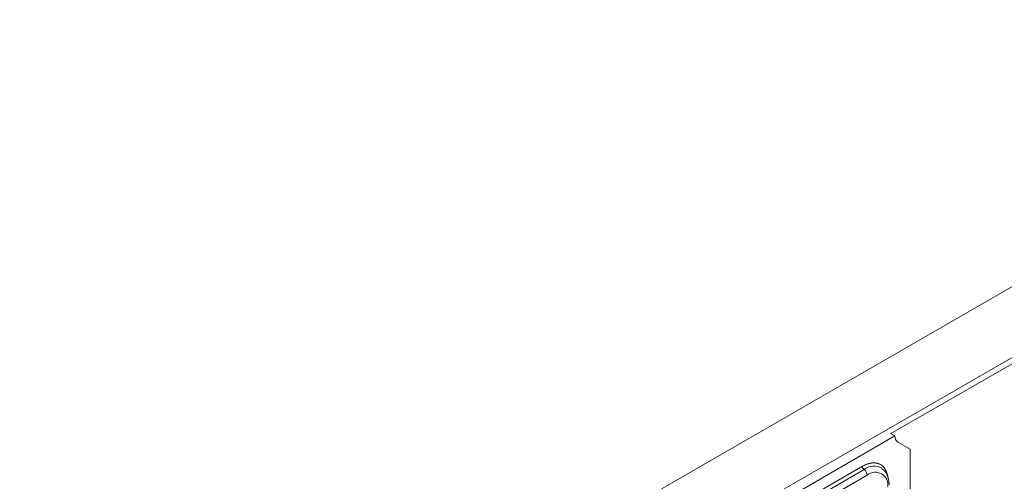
# Model space of a CAD drawing. Header units: millimetres. Extents: x 306 to 1436, y -1629 to 484.
# Tile 24 of 31: x 800 to 946, y 296 to 365. Entities that reach past the tile are written whole.
import ezdxf

# ---------------------------------------------------------------- set-up
doc = ezdxf.new("R2010")
doc.units = ezdxf.units.MM
doc.linetypes.add('K5LT32768', pattern=[0])
doc.linetypes.add('K5LT32769', pattern=[0])

msp = doc.modelspace()

# ---------------------------------------------------------------- linework, layer by layer
at = {"color": 7, "linetype": 'K5LT32768', "lineweight": 15}
for p, q in [((1015.62, 364.74), (826.12, 255.34)), ((831.43, 247.9), (1020.17, 356.86)), ((929.58, 302.92), (799.72, 227.95)), ((928.94, 303.29), (929.58, 302.92)), ((930, 302), (931.82, 300.95)), ((931.82, 279.86), (931.82, 300.95)), ((804.54, 229.02), (924.75, 298.42)), ((927.62, 298.13), (927.67, 298.09)), ((804.8, 228.55), (925.01, 297.94)), ((925.46, 297.12), (805.25, 227.72))]:
    msp.add_line(p, q, dxfattribs=at)
at = {"color": 8, "linetype": 'K5LT32769', "lineweight": 15, "true_color": 0x808080}
msp.add_line((1014.27, 352.51), (928.97, 303.27), dxfattribs=at)
at = {"color": 8, "linetype": 'K5LT32769', "true_color": 0x808080, "const_width": 0.15}
msp.add_lwpolyline([(924.75, 298.42), (925.5, 298.76), (926.21, 298.93), (926.87, 298.9), (927.45, 298.69), (927.93, 298.29), (928.28, 297.73), (928.5, 297.03), (928.53, 296.8)], dxfattribs=at)
at = {"color": 7, "linetype": 'K5LT32768', "lineweight": 15}
for centre, radius, start, end in [((930.58, 302.82), 1.01, 174.3795, 234.3001), ((925.37, 298.45), 0.622, 182.8073, 234.1795), ((924.37, 297.06), 1.09, 2.8073, 54.1799), ((926.65, 295.66), 1.88, 350.7863, 129.2033)]:
    msp.add_arc(centre, radius, start, end, dxfattribs=at)
at = {"color": 8, "linetype": 'K5LT32769', "lineweight": 15, "true_color": 0x808080}
msp.add_arc((926.45, 296.08), 2.36, 60.3436, 127.6126, dxfattribs=at)
at = {"color": 7, "linetype": 'K5LT32768', "lineweight": 15}
msp.add_open_spline([(928.71, 295.64), (928.7, 295.84), (928.68, 296.39), (928.45, 297.16), (928.07, 297.79), (927.74, 297.99), (927.64, 298.05)], degree=3, knots=[0, 0, 0, 0, 0.191439, 0.554404, 0.864742, 1, 1, 1, 1], dxfattribs=at)

doc.saveas('drawing.dxf')
